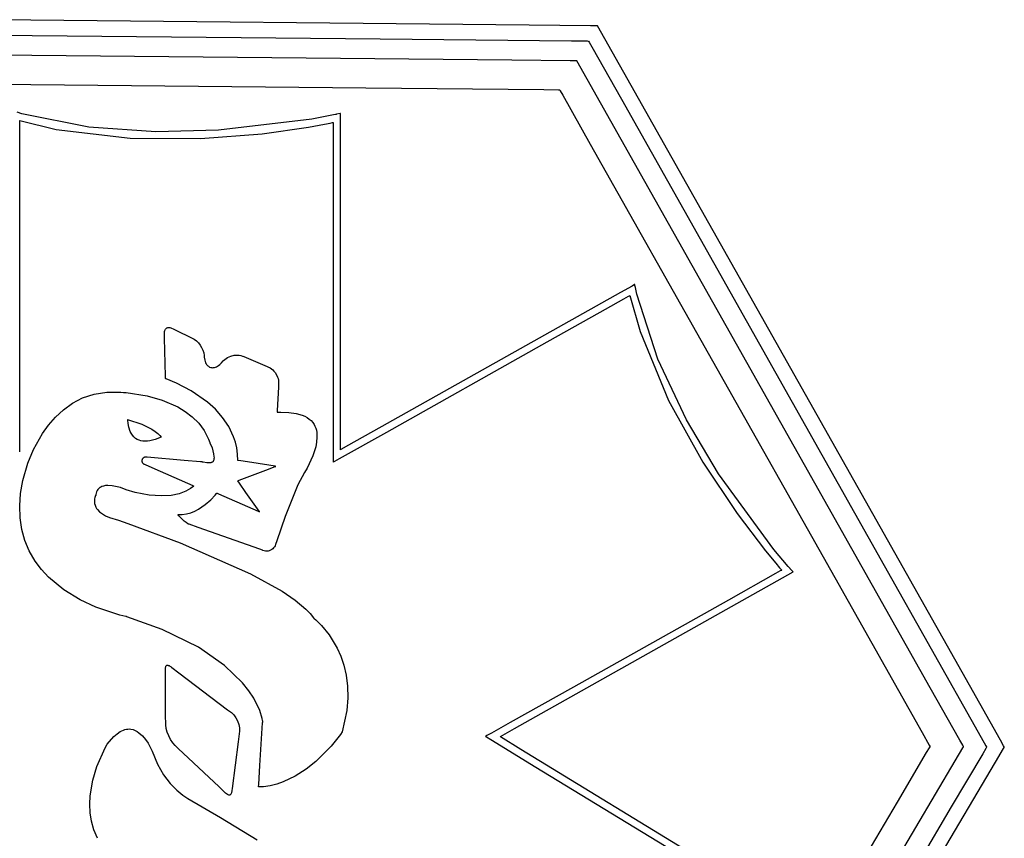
# Model space of a CAD drawing. Extents: x -74.1 to 10.8, y -36.7 to 44.6.
# Tile 30 of 199: x -70.9 to -66.3, y -5.9 to -2.1. Entities that reach past the tile are written whole.
import ezdxf

# ---------------------------------------------------------------- set-up
doc = ezdxf.new("R2010")
doc.units = 0

msp = doc.modelspace()

# ---------------------------------------------------------------- linework, layer by layer
at = {"layer": 'Layer 1', "color": 7, "linetype": 'CONTINUOUS'}
for p, q in [((-68.561319, -2.137924), (-71.116997, -2.112535)), ((-68.274095, -2.140777), (-68.561319, -2.137924)), ((-68.247841, -2.141038), (-68.274095, -2.140777)), ((-68.242473, -2.141091), (-68.247841, -2.141038)), ((-68.241967, -2.141096), (-68.242473, -2.141091)), ((-68.241842, -2.141097), (-68.241967, -2.141096)), ((-66.50282, -5.223317), (-68.241802, -2.141098)), ((-71.760129, -2.177609), (-69.258885, -2.202455)), ((-69.258885, -2.202455), (-68.363268, -2.211351)), ((-68.363268, -2.211351), (-68.290587, -2.212073)), ((-68.290587, -2.212073), (-68.284752, -2.212131)), ((-68.284752, -2.212131), (-68.283797, -2.212141)), ((-68.283746, -2.212176), (-68.283686, -2.212284)), ((-68.283686, -2.212284), (-68.283442, -2.212716)), ((-68.283442, -2.212716), (-68.280857, -2.217298)), ((-68.280857, -2.217298), (-68.268224, -2.239689)), ((-68.268224, -2.239689), (-68.13007, -2.484557)), ((-68.64251, -2.301938), (-71.072376, -2.2778)), ((-68.369427, -2.304651), (-68.64251, -2.301938)), ((-68.344465, -2.304899), (-68.369427, -2.304651)), ((-68.339361, -2.30495), (-68.344465, -2.304899)), ((-68.33888, -2.304954), (-68.339361, -2.30495)), ((-68.338761, -2.304956), (-68.33888, -2.304954)), ((-66.685328, -5.235478), (-68.338723, -2.304956)), ((-71.651705, -2.40816), (-69.325526, -2.43127)), ((-69.325526, -2.43127), (-68.492594, -2.439544)), ((-68.492594, -2.439544), (-68.424999, -2.440216)), ((-68.424999, -2.440216), (-68.419572, -2.44027)), ((-68.419572, -2.44027), (-68.418685, -2.440279)), ((-68.418638, -2.440311), (-68.418581, -2.440411)), ((-68.418581, -2.440411), (-68.418354, -2.440813)), ((-68.418354, -2.440813), (-68.41595, -2.445075)), ((-68.41595, -2.445075), (-68.404202, -2.465898)), ((-68.404202, -2.465898), (-68.275719, -2.693624)), ((-68.13007, -2.484557), (-66.900961, -4.663061)), ((-70.933934, -2.55177), (-70.956223, -2.545179)), ((-70.620456, -2.615161), (-70.933934, -2.55177)), ((-69.578422, -2.577487), (-70.014689, -2.629536)), ((-69.476819, -2.557849), (-69.578422, -2.577487)), ((-69.467144, -2.555723), (-69.476819, -2.557849)), ((-69.464892, -2.555212), (-69.467144, -2.555723)), ((-69.464431, -2.555106), (-69.464892, -2.555212)), ((-69.462912, -2.554749), (-69.464423, -2.555104)), ((-69.446133, -2.550814), (-69.462912, -2.554749)), ((-69.443799, -2.550267), (-69.446133, -2.550814)), ((-69.44358, -2.550216), (-69.443799, -2.550267)), ((-69.443535, -2.550205), (-69.44358, -2.550216)), ((-69.44353, -2.550802), (-69.44353, -2.550218)), ((-69.44353, -2.664357), (-69.44353, -2.550802)), ((-70.94414, -2.584173), (-70.943849, -2.584257)), ((-70.94414, -2.584233), (-70.94414, -2.584175)), ((-70.94414, -2.584579), (-70.94414, -2.584233)), ((-70.94414, -2.586173), (-70.94414, -2.584579)), ((-70.94414, -2.592878), (-70.94414, -2.586173)), ((-70.94414, -2.619556), (-70.94414, -2.592878)), ((-70.94414, -2.719619), (-70.94414, -2.619556)), ((-70.943849, -2.584257), (-70.773517, -2.625031)), ((-70.306979, -2.63691), (-70.620456, -2.615161)), ((-69.810669, -2.645289), (-69.593192, -2.614542)), ((-69.593192, -2.614542), (-69.51903, -2.601133)), ((-69.51903, -2.601133), (-69.492069, -2.595794)), ((-69.492069, -2.595794), (-69.481303, -2.593576)), ((-69.481303, -2.593576), (-69.478903, -2.593074)), ((-69.478903, -2.593074), (-69.477747, -2.592831)), ((-69.477747, -2.592831), (-69.477605, -2.592801)), ((-69.477605, -2.592801), (-69.477557, -2.592791)), ((-69.477557, -2.592827), (-69.477557, -2.592942)), ((-69.477557, -2.592942), (-69.477557, -2.593405)), ((-69.477557, -2.593405), (-69.477557, -2.598311)), ((-69.477557, -2.598311), (-69.477557, -2.622014)), ((-69.477557, -2.622014), (-69.477557, -2.867891)), ((-70.773517, -2.625031), (-70.427812, -2.666527)), ((-70.427812, -2.666527), (-70.097869, -2.667948)), ((-70.014689, -2.629536), (-70.306979, -2.63691)), ((-70.097869, -2.667948), (-69.810669, -2.645289)), ((-69.44353, -3.926448), (-69.44353, -2.664357)), ((-68.275719, -2.693624), (-67.13265, -4.719626)), ((-70.94414, -3.055669), (-70.94414, -2.719619)), ((-69.477557, -2.867891), (-69.477557, -3.696984)), ((-70.94414, -3.864235), (-70.94414, -3.055669)), ((-68.080456, -3.357343), (-68.134862, -3.387879)), ((-68.068964, -3.350893), (-68.080456, -3.357343)), ((-68.067886, -3.350288), (-68.068964, -3.350893)), ((-68.067626, -3.350142), (-68.067886, -3.350288)), ((-68.067567, -3.350109), (-68.067626, -3.350142)), ((-68.067529, -3.350214), (-68.067553, -3.350102)), ((-68.067363, -3.350966), (-68.067529, -3.350214)), ((-68.066657, -3.354165), (-68.067363, -3.350966)), ((-68.064502, -3.36393), (-68.066657, -3.354165)), ((-68.134862, -3.387879), (-69.225741, -4.000145)), ((-68.118544, -3.41774), (-68.096595, -3.405421)), ((-68.096595, -3.405421), (-68.09164, -3.402639)), ((-68.09164, -3.402639), (-68.090756, -3.402143)), ((-68.090756, -3.402143), (-68.090705, -3.402115)), ((-68.090703, -3.402113), (-68.090686, -3.402187)), ((-68.090686, -3.402187), (-68.042895, -3.570685)), ((-68.06279, -3.371691), (-68.064502, -3.36393)), ((-68.062632, -3.372406), (-68.06279, -3.371691)), ((-68.062617, -3.372474), (-68.062632, -3.372406)), ((-68.057547, -3.39475), (-68.062614, -3.372491)), ((-67.95946, -3.69916), (-68.057547, -3.39475)), ((-68.204894, -3.466204), (-68.118544, -3.41774)), ((-68.501806, -3.632849), (-68.204894, -3.466204)), ((-70.266962, -3.580131), (-70.26689, -3.575173)), ((-70.2665, -3.600845), (-70.266962, -3.580131)), ((-70.26689, -3.575173), (-70.266325, -3.570399)), ((-70.266325, -3.570399), (-70.265292, -3.566036)), ((-70.265292, -3.566036), (-70.263811, -3.56214)), ((-70.263811, -3.56214), (-70.261901, -3.558765)), ((-70.261901, -3.558765), (-70.260792, -3.557291)), ((-70.260792, -3.557291), (-70.259582, -3.555968)), ((-70.259582, -3.555968), (-70.258275, -3.554803)), ((-70.258275, -3.554803), (-70.256872, -3.553802)), ((-70.256872, -3.553802), (-70.255627, -3.553096)), ((-70.255627, -3.553096), (-70.254305, -3.552498)), ((-70.254305, -3.552498), (-70.251448, -3.551629)), ((-70.251448, -3.551629), (-70.248331, -3.551193)), ((-70.248331, -3.551193), (-70.244983, -3.551189)), ((-70.244983, -3.551189), (-70.241434, -3.551614)), ((-70.241434, -3.551614), (-70.237713, -3.552468)), ((-70.237713, -3.552468), (-70.233849, -3.553747)), ((-70.233849, -3.553747), (-70.225942, -3.557324)), ((-70.225942, -3.557324), (-70.127888, -3.605179)), ((-68.042895, -3.570685), (-67.909905, -3.892481)), ((-70.26254, -3.778378), (-70.2665, -3.600845)), ((-70.127888, -3.605179), (-70.11786, -3.613275)), ((-70.11786, -3.613275), (-70.108564, -3.622938)), ((-70.108564, -3.622938), (-70.100249, -3.633802)), ((-70.100249, -3.633802), (-70.093163, -3.645506)), ((-69.227731, -4.040282), (-68.501806, -3.632849)), ((-70.093163, -3.645506), (-70.087554, -3.657684)), ((-70.087554, -3.657684), (-70.083669, -3.669974)), ((-70.083669, -3.669974), (-70.081758, -3.682011)), ((-70.081758, -3.68202), (-70.081753, -3.682088)), ((-70.081753, -3.682088), (-70.08173, -3.682408)), ((-70.08173, -3.682408), (-70.0813, -3.688399)), ((-69.957383, -3.684944), (-69.941423, -3.681241)), ((-69.941423, -3.681241), (-69.933307, -3.680442)), ((-69.933307, -3.680442), (-69.925246, -3.680378)), ((-69.925246, -3.680378), (-69.917352, -3.681073)), ((-69.917352, -3.681073), (-69.909734, -3.682552)), ((-69.909734, -3.682552), (-69.902504, -3.68484)), ((-70.0813, -3.688399), (-70.081249, -3.689123)), ((-70.081246, -3.689153), (-70.079023, -3.704095)), ((-70.079023, -3.704095), (-70.077242, -3.71028)), ((-70.077242, -3.71028), (-70.075108, -3.715681)), ((-70.075108, -3.715681), (-70.072687, -3.720348)), ((-70.072687, -3.720348), (-70.070048, -3.724337)), ((-70.070048, -3.724337), (-70.067259, -3.7277)), ((-70.067259, -3.7277), (-70.064389, -3.730491)), ((-70.019373, -3.732349), (-70.014232, -3.728944)), ((-70.014232, -3.728944), (-70.008896, -3.724653)), ((-70.008896, -3.724653), (-70.000987, -3.716832)), ((-70.000987, -3.716832), (-70.000571, -3.716375)), ((-70.000571, -3.716375), (-69.991784, -3.706713)), ((-69.991784, -3.706713), (-69.990617, -3.705429)), ((-69.990617, -3.705429), (-69.990541, -3.705345)), ((-69.990538, -3.705342), (-69.985119, -3.700087)), ((-69.985119, -3.700087), (-69.978984, -3.695396)), ((-69.978984, -3.695396), (-69.972243, -3.691292)), ((-69.972243, -3.691292), (-69.965006, -3.6878)), ((-69.965006, -3.6878), (-69.957383, -3.684944)), ((-69.902504, -3.68484), (-69.901061, -3.685418)), ((-69.901039, -3.685428), (-69.900939, -3.685469)), ((-69.900939, -3.685469), (-69.900525, -3.685642)), ((-69.900525, -3.685642), (-69.896225, -3.687434)), ((-69.896225, -3.687434), (-69.796921, -3.72881)), ((-69.796921, -3.72881), (-69.773155, -3.739545)), ((-69.477557, -3.696984), (-69.477557, -4.041585)), ((-67.825031, -3.983206), (-67.95946, -3.69916)), ((-70.064389, -3.730491), (-70.061506, -3.732762)), ((-70.061506, -3.732762), (-70.058678, -3.734568)), ((-70.058678, -3.734568), (-70.055973, -3.735961)), ((-70.055973, -3.735961), (-70.050993, -3.737784)), ((-70.050993, -3.737784), (-70.048158, -3.73844)), ((-70.048158, -3.73844), (-70.044962, -3.738882)), ((-70.044962, -3.738882), (-70.041427, -3.739027)), ((-70.041427, -3.739027), (-70.037572, -3.738791)), ((-70.037572, -3.738791), (-70.033418, -3.738089)), ((-70.033418, -3.738089), (-70.028987, -3.736837)), ((-70.028987, -3.736837), (-70.024298, -3.734952)), ((-70.024298, -3.734952), (-70.019373, -3.732349)), ((-69.773155, -3.739545), (-69.766775, -3.743961)), ((-69.766775, -3.743961), (-69.760764, -3.749119)), ((-69.760764, -3.749119), (-69.755181, -3.754922)), ((-69.755181, -3.754922), (-69.750086, -3.761275)), ((-69.750086, -3.761275), (-69.741603, -3.775249)), ((-69.741603, -3.775249), (-69.738333, -3.78268)), ((-70.262329, -3.787854), (-70.26254, -3.778378)), ((-70.262284, -3.789875), (-70.262329, -3.787854)), ((-70.262279, -3.790067), (-70.262284, -3.789875)), ((-70.262278, -3.790115), (-70.262279, -3.790067)), ((-70.262219, -3.790151), (-70.262278, -3.790129)), ((-70.261981, -3.790237), (-70.262219, -3.790151)), ((-70.261007, -3.79059), (-70.261981, -3.790237)), ((-70.25896, -3.791339), (-70.261007, -3.79059)), ((-70.210614, -3.811411), (-70.25896, -3.791339)), ((-70.14189, -3.847424), (-70.210614, -3.811411)), ((-69.738333, -3.78268), (-69.735792, -3.790278)), ((-69.735792, -3.790278), (-69.73404, -3.797948)), ((-69.733218, -3.814589), (-69.73405, -3.829559)), ((-69.73404, -3.797948), (-69.733135, -3.805595)), ((-69.733133, -3.813072), (-69.733218, -3.814589)), ((-69.733135, -3.805595), (-69.733109, -3.812639)), ((-69.733113, -3.812714), (-69.733133, -3.813072)), ((-69.733109, -3.812639), (-69.733113, -3.812714)), ((-70.94414, -4.104045), (-70.94414, -3.864235)), ((-70.649698, -3.880651), (-70.596339, -3.862581)), ((-70.596339, -3.862581), (-70.537128, -3.852948)), ((-70.537128, -3.852948), (-70.471826, -3.853197)), ((-70.471826, -3.853197), (-70.459417, -3.854402)), ((-70.459417, -3.854402), (-70.458693, -3.854467)), ((-70.458693, -3.854467), (-70.45833, -3.854488)), ((-70.45833, -3.854488), (-70.458148, -3.854496)), ((-70.458148, -3.854496), (-70.458022, -3.854501)), ((-70.458022, -3.854501), (-70.457827, -3.854508)), ((-70.457827, -3.854508), (-70.455763, -3.854606)), ((-70.455763, -3.854606), (-70.445891, -3.855268)), ((-70.445891, -3.855268), (-70.348168, -3.870498)), ((-70.065832, -3.900452), (-70.14189, -3.847424)), ((-69.73405, -3.829559), (-69.740121, -3.93879)), ((-70.739823, -3.936331), (-70.697446, -3.905716)), ((-70.697446, -3.905716), (-70.649698, -3.880651)), ((-70.348168, -3.870498), (-70.27838, -3.890507)), ((-70.27838, -3.890507), (-70.205318, -3.922471)), ((-70.029129, -3.933682), (-70.065832, -3.900452)), ((-67.909905, -3.892481), (-67.749666, -4.180928)), ((-70.777069, -3.971053), (-70.739823, -3.936331)), ((-70.205318, -3.922471), (-70.170062, -3.943802)), ((-70.170062, -3.943802), (-70.13699, -3.96916)), ((-69.995485, -3.971568), (-70.029129, -3.933682)), ((-69.740537, -3.946302), (-69.740541, -3.946363)), ((-69.740502, -3.94566), (-69.740537, -3.946302)), ((-69.74052, -3.946381), (-69.740348, -3.946381)), ((-69.740121, -3.93879), (-69.740502, -3.94566)), ((-69.740348, -3.946381), (-69.739543, -3.946381)), ((-69.739543, -3.946381), (-69.724456, -3.946381)), ((-69.724456, -3.946381), (-69.722632, -3.946381)), ((-69.722632, -3.946381), (-69.722573, -3.946381)), ((-69.722557, -3.946381), (-69.684858, -3.947999)), ((-69.684858, -3.947999), (-69.651858, -3.952842)), ((-69.651858, -3.952842), (-69.623599, -3.960896)), ((-69.44353, -4.102095), (-69.44353, -3.926448)), ((-70.809424, -4.008438), (-70.777069, -3.971053)), ((-70.439176, -3.982193), (-70.439182, -3.982095)), ((-70.439153, -3.982588), (-70.439176, -3.982193)), ((-70.439174, -3.982065), (-70.372416, -4.003382)), ((-70.439051, -3.984218), (-70.439153, -3.982588)), ((-70.437404, -3.999584), (-70.439051, -3.984218)), ((-70.433714, -4.017732), (-70.437404, -3.999584)), ((-70.372416, -4.003382), (-70.326684, -4.026089)), ((-70.13699, -3.96916), (-70.107104, -3.998892)), ((-70.107104, -3.998892), (-70.081404, -4.033344)), ((-69.966528, -4.014244), (-69.995485, -3.971568)), ((-69.623599, -3.960896), (-69.611258, -3.966122)), ((-69.611258, -3.966122), (-69.600116, -3.972146)), ((-69.600116, -3.972146), (-69.590179, -3.978965)), ((-69.590179, -3.978965), (-69.58145, -3.986577)), ((-69.58145, -3.986577), (-69.573935, -3.994981)), ((-69.573935, -3.994981), (-69.567638, -4.004175)), ((-69.567638, -4.004175), (-69.563643, -4.011729)), ((-69.225741, -4.000145), (-69.406329, -4.101502)), ((-67.675547, -4.234537), (-67.825031, -3.983206)), ((-70.879541, -4.122134), (-70.837127, -4.047042)), ((-70.837127, -4.047042), (-70.809424, -4.008438)), ((-70.427182, -4.036732), (-70.433714, -4.017732)), ((-70.422601, -4.04595), (-70.427182, -4.036732)), ((-70.41701, -4.054658), (-70.422601, -4.04595)), ((-70.326684, -4.026089), (-70.310524, -4.037006)), ((-70.310524, -4.037006), (-70.298208, -4.04712)), ((-70.298208, -4.04712), (-70.289264, -4.056048)), ((-70.081404, -4.033344), (-70.060893, -4.072861)), ((-69.943891, -4.061845), (-69.966528, -4.014244)), ((-69.563643, -4.011729), (-69.559688, -4.021573)), ((-69.559688, -4.021573), (-69.556797, -4.031822)), ((-69.556797, -4.031822), (-69.554894, -4.042405)), ((-69.554894, -4.042405), (-69.553732, -4.064288)), ((-69.477557, -4.041585), (-69.477557, -4.144202)), ((-69.448314, -4.164086), (-69.227731, -4.040282)), ((-70.41031, -4.062616), (-70.41701, -4.054658)), ((-70.402401, -4.069581), (-70.41031, -4.062616)), ((-70.39436, -4.074704), (-70.402401, -4.069581)), ((-70.386122, -4.078416), (-70.39436, -4.074704)), ((-70.377218, -4.081071), (-70.386122, -4.078416)), ((-70.367653, -4.082668), (-70.377218, -4.081071)), ((-70.357431, -4.083207), (-70.367653, -4.082668)), ((-70.346557, -4.08269), (-70.357431, -4.083207)), ((-70.335037, -4.081118), (-70.346557, -4.08269)), ((-70.310077, -4.074805), (-70.335037, -4.081118)), ((-70.282589, -4.064275), (-70.310077, -4.074805)), ((-70.289264, -4.056048), (-70.282589, -4.064275)), ((-70.060893, -4.072861), (-70.055074, -4.088097)), ((-70.055074, -4.088097), (-70.054675, -4.089134)), ((-70.054675, -4.089134), (-70.05445, -4.089642)), ((-70.05445, -4.089642), (-70.054331, -4.089893)), ((-70.054331, -4.089893), (-70.054301, -4.089956)), ((-70.054273, -4.090014), (-70.044319, -4.114351)), ((-69.935452, -4.087534), (-69.943891, -4.061845)), ((-69.929204, -4.114505), (-69.935452, -4.087534)), ((-69.555577, -4.086655), (-69.559803, -4.108939)), ((-69.553732, -4.064288), (-69.555577, -4.086655)), ((-70.94414, -4.127169), (-70.94414, -4.104045)), ((-70.94414, -4.131957), (-70.94414, -4.127169)), ((-70.94414, -4.13241), (-70.94414, -4.131957)), ((-70.94414, -4.132523), (-70.94414, -4.13241)), ((-70.906231, -4.184778), (-70.879541, -4.122134)), ((-70.044319, -4.114351), (-70.037118, -4.141334)), ((-70.037118, -4.141334), (-70.035477, -4.154023)), ((-69.925351, -4.142774), (-69.929204, -4.114505)), ((-69.924097, -4.172358), (-69.925351, -4.142774)), ((-69.559803, -4.108939), (-69.572891, -4.150991)), ((-69.477557, -4.144202), (-69.477557, -4.171564)), ((-69.44353, -4.118571), (-69.44353, -4.102095)), ((-69.44353, -4.121958), (-69.44353, -4.118571)), ((-69.44353, -4.122277), (-69.44353, -4.121958)), ((-69.44353, -4.122356), (-69.44353, -4.122277)), ((-69.441666, -4.121335), (-69.44351, -4.12237)), ((-69.406329, -4.101502), (-69.441666, -4.121335)), ((-70.929501, -4.265957), (-70.906231, -4.184778)), ((-70.372416, -4.172889), (-70.37248, -4.174493)), ((-70.37248, -4.174493), (-70.372394, -4.176081)), ((-70.372197, -4.171276), (-70.372416, -4.172889)), ((-70.372394, -4.176081), (-70.372161, -4.177641)), ((-70.371819, -4.169668), (-70.372197, -4.171276)), ((-70.372161, -4.177641), (-70.371787, -4.179166)), ((-70.371292, -4.168117), (-70.371819, -4.169668)), ((-70.371787, -4.179166), (-70.371276, -4.180645)), ((-70.37063, -4.166646), (-70.371292, -4.168117)), ((-70.371276, -4.180645), (-70.370633, -4.182069)), ((-70.370633, -4.182069), (-70.369863, -4.183429)), ((-70.369841, -4.165259), (-70.37063, -4.166646)), ((-70.369863, -4.183429), (-70.368969, -4.184715)), ((-70.368932, -4.163964), (-70.369841, -4.165259)), ((-70.368969, -4.184715), (-70.367956, -4.185917)), ((-70.367914, -4.162766), (-70.368932, -4.163964)), ((-70.367956, -4.185917), (-70.36683, -4.187028)), ((-70.366794, -4.16167), (-70.367914, -4.162766)), ((-70.36683, -4.187028), (-70.365594, -4.188036)), ((-70.365581, -4.160685), (-70.366794, -4.16167)), ((-70.365594, -4.188036), (-70.364254, -4.188933)), ((-70.364283, -4.159814), (-70.365581, -4.160685)), ((-70.362909, -4.159065), (-70.364283, -4.159814)), ((-70.364254, -4.188933), (-70.362813, -4.189709)), ((-70.361468, -4.158443), (-70.362909, -4.159065)), ((-70.362813, -4.189709), (-70.360966, -4.190531)), ((-70.359968, -4.157955), (-70.361468, -4.158443)), ((-70.358417, -4.157607), (-70.359968, -4.157955)), ((-70.356824, -4.157404), (-70.358417, -4.157607)), ((-70.353738, -4.157436), (-70.356824, -4.157404)), ((-70.34855, -4.15788), (-70.353738, -4.157436)), ((-70.175285, -4.172689), (-70.34855, -4.15788)), ((-70.098486, -4.179253), (-70.175285, -4.172689)), ((-70.090485, -4.179937), (-70.098486, -4.179253)), ((-70.08881, -4.18008), (-70.090485, -4.179937)), ((-70.088653, -4.180094), (-70.08881, -4.18008)), ((-70.088423, -4.180114), (-70.088603, -4.180098)), ((-70.088062, -4.180153), (-70.088423, -4.180114)), ((-70.087346, -4.180252), (-70.088062, -4.180153)), ((-70.08593, -4.180542), (-70.087346, -4.180252)), ((-70.085713, -4.180596), (-70.08593, -4.180542)), ((-70.068667, -4.183771), (-70.085713, -4.180596)), ((-70.061381, -4.184275), (-70.068667, -4.183771)), ((-70.054974, -4.184058), (-70.061381, -4.184275)), ((-70.049491, -4.183125), (-70.054974, -4.184058)), ((-70.047108, -4.182391), (-70.049491, -4.183125)), ((-70.044973, -4.181478), (-70.047108, -4.182391)), ((-70.043089, -4.180388), (-70.044973, -4.181478)), ((-70.041462, -4.179119), (-70.043089, -4.180388)), ((-70.040071, -4.177641), (-70.041462, -4.179119)), ((-70.038939, -4.176019), (-70.040071, -4.177641)), ((-70.037973, -4.174203), (-70.038939, -4.176019)), ((-70.037165, -4.172203), (-70.037973, -4.174203)), ((-70.036511, -4.170032), (-70.037165, -4.172203)), ((-70.035639, -4.165218), (-70.036511, -4.170032)), ((-70.03531, -4.159852), (-70.035639, -4.165218)), ((-70.035477, -4.154023), (-70.03531, -4.159852)), ((-69.924032, -4.172368), (-69.924093, -4.172358)), ((-69.923105, -4.172514), (-69.924032, -4.172368)), ((-69.910069, -4.174573), (-69.923105, -4.172514)), ((-69.858878, -4.182656), (-69.910069, -4.174573)), ((-69.749503, -4.199927), (-69.858878, -4.182656)), ((-69.572891, -4.150991), (-69.600083, -4.209164)), ((-69.477557, -4.171564), (-69.477557, -4.178444)), ((-69.477557, -4.178444), (-69.477557, -4.180081)), ((-69.477557, -4.180081), (-69.477557, -4.180436)), ((-69.477557, -4.180436), (-69.477557, -4.180497)), ((-69.477524, -4.18048), (-69.477422, -4.180423)), ((-69.477422, -4.180423), (-69.476335, -4.179813)), ((-69.476335, -4.179813), (-69.470988, -4.176812)), ((-69.470988, -4.176812), (-69.448314, -4.164086)), ((-67.749666, -4.180928), (-67.58933, -4.420326)), ((-70.360966, -4.190531), (-70.354308, -4.19346)), ((-70.354308, -4.19346), (-70.28771, -4.222764)), ((-70.28771, -4.222764), (-70.134371, -4.290236)), ((-69.917492, -4.265157), (-69.78023, -4.213399)), ((-69.78023, -4.213399), (-69.753343, -4.203262)), ((-69.753343, -4.203262), (-69.746496, -4.20068)), ((-69.746658, -4.200376), (-69.749503, -4.199927)), ((-69.746051, -4.200471), (-69.746658, -4.200376)), ((-69.746496, -4.20068), (-69.746009, -4.200496)), ((-69.745993, -4.200481), (-69.746051, -4.200471)), ((-69.612898, -4.228917), (-69.644053, -4.287156)), ((-69.600083, -4.209164), (-69.612898, -4.228917)), ((-67.416558, -4.589657), (-67.675547, -4.234537)), ((-70.939641, -4.326819), (-70.929501, -4.265957)), ((-69.924, -4.267679), (-69.924035, -4.267629)), ((-69.924003, -4.267612), (-69.923896, -4.267572)), ((-69.923459, -4.268452), (-69.924, -4.267679)), ((-69.923896, -4.267572), (-69.922771, -4.267147)), ((-69.915856, -4.279314), (-69.923459, -4.268452)), ((-69.922771, -4.267147), (-69.917492, -4.265157)), ((-69.885998, -4.321967), (-69.915856, -4.279314)), ((-70.94373, -4.385328), (-70.939641, -4.326819)), ((-70.587035, -4.325418), (-70.588447, -4.332551)), ((-70.584908, -4.319173), (-70.587035, -4.325418)), ((-70.582211, -4.313762), (-70.584908, -4.319173)), ((-70.579088, -4.309133), (-70.582211, -4.313762)), ((-70.57568, -4.305233), (-70.579088, -4.309133)), ((-70.572133, -4.302009), (-70.57568, -4.305233)), ((-70.568588, -4.299408), (-70.572133, -4.302009)), ((-70.568108, -4.299096), (-70.568588, -4.299408)), ((-70.564276, -4.296884), (-70.568108, -4.299096)), ((-70.560226, -4.295008), (-70.564276, -4.296884)), ((-70.551554, -4.2922), (-70.560226, -4.295008)), ((-70.542257, -4.290538), (-70.551554, -4.2922)), ((-70.532498, -4.289889), (-70.542257, -4.290538)), ((-70.512249, -4.291095), (-70.532498, -4.289889)), ((-70.473418, -4.299798), (-70.512249, -4.291095)), ((-70.445546, -4.30978), (-70.473418, -4.299798)), ((-70.403921, -4.321959), (-70.445546, -4.30978)), ((-70.338116, -4.334753), (-70.403921, -4.321959)), ((-70.197614, -4.328057), (-70.235602, -4.335952)), ((-70.167617, -4.316966), (-70.197614, -4.328057)), ((-70.144973, -4.304529), (-70.167617, -4.316966)), ((-70.129041, -4.292596), (-70.144973, -4.304529)), ((-70.134371, -4.290236), (-70.129412, -4.292418)), ((-70.129412, -4.292418), (-70.129063, -4.292571)), ((-70.03071, -4.335742), (-70.023522, -4.327249)), ((-70.023522, -4.327249), (-70.022754, -4.326307)), ((-70.022754, -4.326307), (-70.022381, -4.325846)), ((-70.022381, -4.325846), (-70.022289, -4.325732)), ((-70.022224, -4.325722), (-70.022092, -4.325779)), ((-70.022092, -4.325779), (-70.020714, -4.326379)), ((-70.020714, -4.326379), (-70.014251, -4.329189)), ((-69.824541, -4.409764), (-69.885998, -4.321967)), ((-69.644053, -4.287156), (-69.703297, -4.434207)), ((-70.594696, -4.359111), (-70.594724, -4.366244)), ((-70.594724, -4.366244), (-70.593842, -4.373745)), ((-70.593924, -4.352444), (-70.594696, -4.359111)), ((-70.592576, -4.346346), (-70.593924, -4.352444)), ((-70.593842, -4.373745), (-70.591879, -4.381511)), ((-70.590822, -4.340916), (-70.592576, -4.346346)), ((-70.588829, -4.336255), (-70.590822, -4.340916)), ((-70.588804, -4.335965), (-70.588823, -4.336216)), ((-70.588763, -4.335466), (-70.588804, -4.335965)), ((-70.588672, -4.33448), (-70.588763, -4.335466)), ((-70.588447, -4.332551), (-70.588672, -4.33448)), ((-70.282223, -4.3388), (-70.338116, -4.334753)), ((-70.235602, -4.335952), (-70.282223, -4.3388)), ((-70.07625, -4.379239), (-70.050327, -4.356456)), ((-70.050327, -4.356456), (-70.03071, -4.335742)), ((-70.014251, -4.329189), (-69.854099, -4.39882)), ((-70.941773, -4.441429), (-70.94373, -4.385328)), ((-70.591879, -4.381511), (-70.587681, -4.391407)), ((-70.587681, -4.391407), (-70.58426, -4.397183)), ((-70.58426, -4.397183), (-70.580198, -4.402747)), ((-70.580198, -4.402747), (-70.570156, -4.413237)), ((-70.570156, -4.413237), (-70.557571, -4.422865)), ((-70.163257, -4.422404), (-70.143729, -4.417088)), ((-70.143729, -4.417088), (-70.125161, -4.409678)), ((-70.125161, -4.409678), (-70.107657, -4.40061)), ((-70.107657, -4.40061), (-70.07625, -4.379239)), ((-69.854099, -4.39882), (-69.829391, -4.409563)), ((-69.829391, -4.409563), (-69.823099, -4.412299)), ((-69.822992, -4.411976), (-69.824541, -4.409764)), ((-69.823099, -4.412299), (-69.822652, -4.412494)), ((-69.822662, -4.412448), (-69.822992, -4.411976)), ((-69.822631, -4.412493), (-69.822662, -4.412448)), ((-67.58933, -4.420326), (-67.456048, -4.594974)), ((-70.933777, -4.495069), (-70.941773, -4.441429)), ((-70.557571, -4.422865), (-70.542455, -4.431625)), ((-70.542455, -4.431625), (-70.524826, -4.439508)), ((-70.524826, -4.439508), (-70.482082, -4.452607)), ((-70.482082, -4.452607), (-70.438742, -4.467244)), ((-70.204786, -4.425015), (-70.183644, -4.425192)), ((-70.204564, -4.425309), (-70.204751, -4.425061)), ((-70.204184, -4.425808), (-70.204564, -4.425309)), ((-70.203408, -4.426816), (-70.204184, -4.425808)), ((-70.200078, -4.430969), (-70.203408, -4.426816)), ((-70.192511, -4.439622), (-70.200078, -4.430969)), ((-70.175218, -4.4563), (-70.192511, -4.439622)), ((-70.183644, -4.425192), (-70.163257, -4.422404)), ((-70.166337, -4.463175), (-70.175218, -4.4563)), ((-70.157862, -4.468309), (-70.166337, -4.463175)), ((-69.703297, -4.434207), (-69.74179, -4.547981)), ((-70.919748, -4.546193), (-70.933777, -4.495069)), ((-70.438742, -4.467244), (-70.193689, -4.557799)), ((-70.154441, -4.469824), (-70.157862, -4.468309)), ((-70.151155, -4.470991), (-70.154441, -4.469824)), ((-70.110198, -4.485537), (-70.151155, -4.470991)), ((-69.821365, -4.588132), (-70.110198, -4.485537)), ((-70.899691, -4.594747), (-70.919748, -4.546193)), ((-70.193689, -4.557799), (-69.864739, -4.702335)), ((-69.74179, -4.547981), (-69.747292, -4.565504)), ((-70.871924, -4.643246), (-70.899691, -4.594747)), ((-69.80891, -4.592559), (-69.821365, -4.588132)), ((-69.807718, -4.592983), (-69.80891, -4.592559)), ((-69.807436, -4.593084), (-69.807718, -4.592983)), ((-69.807374, -4.593106), (-69.807436, -4.593084)), ((-69.807258, -4.593152), (-69.807374, -4.593106)), ((-69.801155, -4.595163), (-69.807258, -4.593152)), ((-69.794998, -4.596335), (-69.801155, -4.595163)), ((-69.788851, -4.596668), (-69.794998, -4.596335)), ((-69.782777, -4.596163), (-69.788851, -4.596668)), ((-69.776838, -4.594822), (-69.782777, -4.596163)), ((-69.771098, -4.592646), (-69.776838, -4.594822)), ((-69.765707, -4.589685), (-69.771098, -4.592646)), ((-69.76083, -4.586033), (-69.765707, -4.589685)), ((-69.756509, -4.581741), (-69.76083, -4.586033)), ((-69.752784, -4.576856), (-69.756509, -4.581741)), ((-69.749698, -4.571428), (-69.752784, -4.576856)), ((-69.747292, -4.565504), (-69.749698, -4.571428)), ((-67.456048, -4.594974), (-67.408037, -4.653111)), ((-67.349626, -4.668747), (-67.416558, -4.589657)), ((-70.842475, -4.682771), (-70.871924, -4.643246)), ((-70.809727, -4.718323), (-70.842475, -4.682771)), ((-68.630194, -5.425724), (-67.32662, -4.694082)), ((-67.386964, -4.688932), (-67.409593, -4.701634)), ((-67.408037, -4.653111), (-67.390174, -4.674024)), ((-67.390174, -4.674024), (-67.382964, -4.682334)), ((-67.381629, -4.685939), (-67.386964, -4.688932)), ((-67.382964, -4.682334), (-67.38135, -4.684183)), ((-67.380546, -4.685331), (-67.381629, -4.685939)), ((-67.38135, -4.684183), (-67.380571, -4.685073)), ((-67.380571, -4.685073), (-67.380476, -4.685182)), ((-67.380445, -4.685274), (-67.380546, -4.685331)), ((-67.380476, -4.685182), (-67.380428, -4.685237)), ((-67.343013, -4.676171), (-67.349626, -4.668747)), ((-67.341453, -4.677898), (-67.343013, -4.676171)), ((-67.341128, -4.678255), (-67.341453, -4.677898)), ((-67.340735, -4.678684), (-67.341105, -4.67828)), ((-67.338834, -4.680758), (-67.340735, -4.678684)), ((-67.327333, -4.693305), (-67.338834, -4.680758)), ((-67.326758, -4.693932), (-67.327333, -4.693305)), ((-67.326636, -4.694065), (-67.326758, -4.693932)), ((-66.900961, -4.663061), (-66.460894, -5.443047)), ((-70.737505, -4.778243), (-70.809727, -4.718323)), ((-69.864739, -4.702335), (-69.716885, -4.78438)), ((-67.409593, -4.701634), (-67.62979, -4.825221)), ((-67.13265, -4.719626), (-66.723389, -5.445011)), ((-70.661598, -4.824481), (-70.737505, -4.778243)), ((-69.716885, -4.78438), (-69.655528, -4.826014)), ((-70.588346, -4.858513), (-70.661598, -4.824481)), ((-69.655528, -4.826014), (-69.605756, -4.86736)), ((-67.62979, -4.825221), (-68.354502, -5.231973)), ((-70.475163, -4.895862), (-70.588346, -4.858513)), ((-69.605756, -4.86736), (-69.585965, -4.887761)), ((-70.447911, -4.902131), (-70.475163, -4.895862)), ((-70.445227, -4.902655), (-70.447911, -4.902131)), ((-70.444573, -4.902777), (-70.445227, -4.902655)), ((-70.444423, -4.902804), (-70.444573, -4.902777)), ((-70.444334, -4.90282), (-70.444405, -4.902808)), ((-70.444048, -4.902874), (-70.444334, -4.90282)), ((-70.44348, -4.902996), (-70.444048, -4.902874)), ((-70.44236, -4.903298), (-70.44348, -4.902996)), ((-70.277928, -4.962331), (-70.44236, -4.903298)), ((-69.585965, -4.887761), (-69.569973, -4.907893)), ((-69.569973, -4.907893), (-69.568089, -4.910634)), ((-69.568526, -4.910431), (-69.568549, -4.910391)), ((-69.568494, -4.91048), (-69.568526, -4.910431)), ((-69.568291, -4.910725), (-69.568494, -4.91048)), ((-69.56849, -4.910351), (-69.568432, -4.910382)), ((-69.568432, -4.910382), (-69.568251, -4.910504)), ((-69.568052, -4.910966), (-69.568291, -4.910725)), ((-69.568251, -4.910504), (-69.568127, -4.910597)), ((-69.568098, -4.91062), (-69.566441, -4.91195)), ((-69.568089, -4.910634), (-69.567937, -4.910874)), ((-69.56795, -4.91105), (-69.568052, -4.910966)), ((-69.56791, -4.911076), (-69.56795, -4.91105)), ((-69.567937, -4.910874), (-69.567861, -4.91102)), ((-69.566441, -4.91195), (-69.559303, -4.918075)), ((-69.559303, -4.918075), (-69.533102, -4.944081)), ((-70.108622, -5.045765), (-70.277928, -4.962331)), ((-69.533102, -4.944081), (-69.497415, -4.988249)), ((-69.497415, -4.988249), (-69.45994, -5.050362)), ((-69.985684, -5.130844), (-70.108622, -5.045765)), ((-69.45994, -5.050362), (-69.442937, -5.088079)), ((-69.442937, -5.088079), (-69.428374, -5.130201)), ((-70.262802, -5.150905), (-70.262605, -5.145612)), ((-70.261677, -5.361115), (-70.262802, -5.150905)), ((-70.262605, -5.145612), (-70.262008, -5.141071)), ((-70.262008, -5.141071), (-70.261085, -5.137289)), ((-70.261085, -5.137289), (-70.25991, -5.134275)), ((-70.25991, -5.134275), (-70.259251, -5.133058)), ((-70.259251, -5.133058), (-70.258557, -5.132036)), ((-70.258557, -5.132036), (-70.257838, -5.13121)), ((-70.257838, -5.13121), (-70.257101, -5.130581)), ((-70.257101, -5.130581), (-70.25673, -5.13034)), ((-70.25673, -5.13034), (-70.256354, -5.130148)), ((-70.256354, -5.130148), (-70.255947, -5.129988)), ((-70.255947, -5.129988), (-70.255501, -5.12986)), ((-70.255501, -5.12986), (-70.254496, -5.1297)), ((-70.254496, -5.1297), (-70.253346, -5.129674)), ((-70.253346, -5.129674), (-70.252057, -5.12979)), ((-70.252057, -5.12979), (-70.249089, -5.13047)), ((-70.249089, -5.13047), (-70.245642, -5.131797)), ((-70.245642, -5.131797), (-70.241768, -5.133823)), ((-70.241768, -5.133823), (-70.237517, -5.136604)), ((-70.237517, -5.136604), (-70.235368, -5.138205)), ((-70.235368, -5.138205), (-70.232198, -5.140607)), ((-70.232198, -5.140607), (-70.199391, -5.165463)), ((-69.90172, -5.212143), (-69.985684, -5.130844)), ((-69.428374, -5.130201), (-69.417212, -5.176699)), ((-70.199391, -5.165463), (-69.97156, -5.338078)), ((-69.417212, -5.176699), (-69.410413, -5.227548)), ((-69.872042, -5.24968), (-69.90172, -5.212143)), ((-69.410413, -5.227548), (-69.408941, -5.28272)), ((-68.354502, -5.231973), (-68.650934, -5.398348)), ((-66.547169, -5.480354), (-66.685328, -5.235478)), ((-66.35751, -5.480869), (-66.50282, -5.223317)), ((-69.849334, -5.284237), (-69.872042, -5.24968)), ((-69.821131, -5.341702), (-69.849334, -5.284237)), ((-69.408941, -5.28272), (-69.413756, -5.342188)), ((-69.97156, -5.338078), (-69.954214, -5.351225)), ((-70.261246, -5.408212), (-70.261677, -5.361115)), ((-69.954214, -5.351225), (-69.948503, -5.356176)), ((-69.948503, -5.356176), (-69.94311, -5.361876)), ((-69.94311, -5.361876), (-69.933449, -5.375126)), ((-69.933449, -5.375126), (-69.925558, -5.39018)), ((-69.809714, -5.379113), (-69.821131, -5.341702)), ((-69.80799, -5.388603), (-69.809714, -5.379113)), ((-69.413756, -5.342188), (-69.435333, -5.440921)), ((-70.473916, -5.440177), (-70.459214, -5.433038)), ((-70.459214, -5.433038), (-70.451973, -5.430597)), ((-70.451973, -5.430597), (-70.444808, -5.428909)), ((-70.444808, -5.428909), (-70.437721, -5.427977)), ((-70.437721, -5.427977), (-70.430713, -5.4278)), ((-70.430713, -5.4278), (-70.423786, -5.428381)), ((-70.423786, -5.428381), (-70.413895, -5.430573)), ((-70.413895, -5.430573), (-70.404318, -5.434242)), ((-70.258795, -5.425042), (-70.261246, -5.408212)), ((-70.253897, -5.442736), (-70.258795, -5.425042)), ((-69.925558, -5.39018), (-69.919769, -5.406246)), ((-69.919769, -5.406246), (-69.91641, -5.42253)), ((-69.91641, -5.42253), (-69.915745, -5.430507)), ((-69.915745, -5.430507), (-69.91581, -5.43824)), ((-69.820636, -5.599084), (-69.808054, -5.39987)), ((-69.808054, -5.39987), (-69.807679, -5.39393)), ((-69.80772, -5.390748), (-69.80799, -5.388603)), ((-69.807699, -5.390955), (-69.807718, -5.390765)), ((-69.807668, -5.391336), (-69.807699, -5.390955)), ((-69.807679, -5.39393), (-69.80766, -5.393624)), ((-69.807631, -5.392099), (-69.807668, -5.391336)), ((-69.80766, -5.393624), (-69.807631, -5.392099)), ((-68.650934, -5.398348), (-68.737151, -5.446738)), ((-68.684599, -5.45626), (-68.630194, -5.425724)), ((-70.535384, -5.498632), (-70.504147, -5.463444)), ((-70.504147, -5.463444), (-70.488898, -5.450316)), ((-70.488898, -5.450316), (-70.473916, -5.440177)), ((-70.404318, -5.434242), (-70.395136, -5.439195)), ((-70.395136, -5.439195), (-70.386372, -5.445247)), ((-70.386372, -5.445247), (-70.370205, -5.459898)), ((-70.370205, -5.459898), (-70.356023, -5.476708)), ((-70.356023, -5.476708), (-70.344029, -5.494189)), ((-70.246932, -5.460417), (-70.253897, -5.442736)), ((-70.238283, -5.477209), (-70.246932, -5.460417)), ((-70.228329, -5.492235), (-70.238283, -5.477209)), ((-69.91581, -5.43824), (-69.922183, -5.488635)), ((-69.444427, -5.454004), (-69.487078, -5.507684)), ((-69.435333, -5.440921), (-69.444427, -5.454004)), ((-68.764906, -5.462316), (-68.764957, -5.462345)), ((-68.764929, -5.462364), (-68.764832, -5.462423)), ((-68.764021, -5.46182), (-68.764906, -5.462316)), ((-68.764832, -5.462423), (-68.764437, -5.462664)), ((-68.764437, -5.462664), (-68.76025, -5.465219)), ((-68.759071, -5.459041), (-68.764021, -5.46182)), ((-68.76025, -5.465219), (-68.739995, -5.477579)), ((-68.737151, -5.446738), (-68.759071, -5.459041)), ((-68.739995, -5.477579), (-68.529798, -5.605845)), ((-68.696141, -5.464476), (-68.69762, -5.463573)), ((-68.697605, -5.463559), (-68.697538, -5.463522)), ((-68.697538, -5.463522), (-68.697265, -5.463368)), ((-68.697265, -5.463368), (-68.696161, -5.462749)), ((-68.696161, -5.462749), (-68.684599, -5.45626)), ((-68.599827, -5.523248), (-68.696141, -5.464476)), ((-66.723389, -5.445011), (-66.690185, -5.503861)), ((-66.460894, -5.443047), (-66.425191, -5.506328)), ((-70.58362, -5.603166), (-70.544803, -5.515251)), ((-70.544803, -5.515251), (-70.535482, -5.498772)), ((-70.535482, -5.498772), (-70.535384, -5.498632)), ((-70.344029, -5.494189), (-70.327428, -5.525208)), ((-70.327428, -5.525208), (-70.324965, -5.531056)), ((-70.217453, -5.504619), (-70.228329, -5.492235)), ((-70.202849, -5.518394), (-70.217453, -5.504619)), ((-70.011937, -5.698401), (-70.202849, -5.518394)), ((-69.922183, -5.488635), (-69.950473, -5.706413)), ((-69.487078, -5.507684), (-69.558789, -5.579919)), ((-67.518564, -6.183056), (-68.599827, -5.523248)), ((-66.690883, -5.515811), (-66.704214, -5.538329)), ((-66.687779, -5.510569), (-66.690883, -5.515811)), ((-66.690185, -5.503861), (-66.687522, -5.508582)), ((-66.687151, -5.509509), (-66.687779, -5.510569)), ((-66.687522, -5.508582), (-66.687087, -5.509352)), ((-66.687093, -5.50941), (-66.687151, -5.509509)), ((-66.569132, -5.577339), (-66.533233, -5.516702)), ((-66.533713, -5.504204), (-66.547169, -5.480354)), ((-66.530581, -5.509757), (-66.533713, -5.504204)), ((-66.533233, -5.516702), (-66.530353, -5.511838)), ((-66.529947, -5.510879), (-66.530581, -5.509757)), ((-66.530353, -5.511838), (-66.529884, -5.511044)), ((-66.529888, -5.510984), (-66.529947, -5.510879)), ((-66.425941, -5.519178), (-66.440276, -5.54339)), ((-66.422604, -5.513541), (-66.425941, -5.519178)), ((-66.425191, -5.506328), (-66.422327, -5.511404)), ((-66.421929, -5.512401), (-66.422604, -5.513541)), ((-66.422327, -5.511404), (-66.42186, -5.512233)), ((-66.421866, -5.512294), (-66.421929, -5.512401)), ((-66.380609, -5.582873), (-66.342852, -5.519099)), ((-66.343357, -5.505954), (-66.35751, -5.480869)), ((-66.340062, -5.511794), (-66.343357, -5.505954)), ((-66.342852, -5.519099), (-66.339823, -5.513983)), ((-66.339396, -5.512974), (-66.340062, -5.511794)), ((-66.339823, -5.513983), (-66.339329, -5.513148)), ((-66.339334, -5.513085), (-66.339396, -5.512974)), ((-70.324965, -5.531056), (-70.3249, -5.531221)), ((-70.3249, -5.531221), (-70.324884, -5.531263)), ((-70.324876, -5.531283), (-70.300056, -5.59249)), ((-66.704214, -5.538329), (-66.841093, -5.769527)), ((-66.440276, -5.54339), (-66.58746, -5.791994)), ((-70.602759, -5.667489), (-70.58362, -5.603166)), ((-70.300056, -5.59249), (-70.270836, -5.642915)), ((-69.826218, -5.687482), (-69.820636, -5.599084)), ((-69.604207, -5.616197), (-69.655287, -5.648957)), ((-69.558789, -5.579919), (-69.604207, -5.616197)), ((-68.529798, -5.605845), (-67.820896, -6.038431)), ((-67.01162, -6.324731), (-66.569132, -5.577339)), ((-66.845996, -6.368944), (-66.380609, -5.582873)), ((-70.270836, -5.642915), (-70.239639, -5.683347)), ((-69.655287, -5.648957), (-69.711495, -5.675479)), ((-70.614813, -5.740646), (-70.602759, -5.667489)), ((-70.239639, -5.683347), (-70.208889, -5.714573)), ((-69.984446, -5.724321), (-70.011937, -5.698401)), ((-69.950473, -5.706413), (-69.951663, -5.715572)), ((-69.82678, -5.698894), (-69.826939, -5.698897)), ((-69.826938, -5.698883), (-69.826936, -5.698838)), ((-69.826936, -5.698838), (-69.826924, -5.698653)), ((-69.826924, -5.698653), (-69.826801, -5.696712)), ((-69.826801, -5.696712), (-69.826218, -5.687482)), ((-69.824715, -5.698844), (-69.82678, -5.698894)), ((-69.820594, -5.698705), (-69.824715, -5.698844)), ((-69.804255, -5.697619), (-69.820594, -5.698705)), ((-69.772298, -5.693044), (-69.804255, -5.697619)), ((-69.741356, -5.685551), (-69.772298, -5.693044)), ((-69.711495, -5.675479), (-69.741356, -5.685551)), ((-70.616564, -5.779426), (-70.614813, -5.740646)), ((-70.208889, -5.714573), (-70.181009, -5.737379)), ((-70.181009, -5.737379), (-70.158424, -5.752553)), ((-70.158424, -5.752553), (-70.005389, -5.84098)), ((-69.980891, -5.727672), (-69.984446, -5.724321)), ((-69.976645, -5.731296), (-69.980891, -5.727672)), ((-69.972768, -5.733974), (-69.976645, -5.731296)), ((-69.969299, -5.735802), (-69.972768, -5.733974)), ((-69.966275, -5.736874), (-69.969299, -5.735802)), ((-69.964942, -5.737157), (-69.966275, -5.736874)), ((-69.963735, -5.737287), (-69.964942, -5.737157)), ((-69.962658, -5.737276), (-69.963735, -5.737287)), ((-69.961716, -5.737136), (-69.962658, -5.737276)), ((-69.960906, -5.736876), (-69.961716, -5.737136)), ((-69.960104, -5.736455), (-69.960906, -5.736876)), ((-69.959276, -5.735851), (-69.960104, -5.736455)), ((-69.958433, -5.735056), (-69.959276, -5.735851)), ((-69.957586, -5.734065), (-69.958433, -5.735056)), ((-69.956746, -5.732871), (-69.957586, -5.734065)), ((-69.955134, -5.729848), (-69.956746, -5.732871)), ((-69.953687, -5.725936), (-69.955134, -5.729848)), ((-69.951663, -5.715572), (-69.953687, -5.725936)), ((-70.614602, -5.819081), (-70.616564, -5.779426)), ((-66.841093, -5.769527), (-68.479168, -8.53635)), ((-66.58746, -5.791994), (-68.348857, -8.767121)), ((-70.60828, -5.859166), (-70.614602, -5.819081)), ((-70.005389, -5.84098), (-69.834282, -5.94577)), ((-70.596949, -5.899237), (-70.60828, -5.859166)), ((-70.579963, -5.938849), (-70.596949, -5.899237))]:
    msp.add_line(p, q, dxfattribs=at)

doc.saveas('drawing.dxf')
